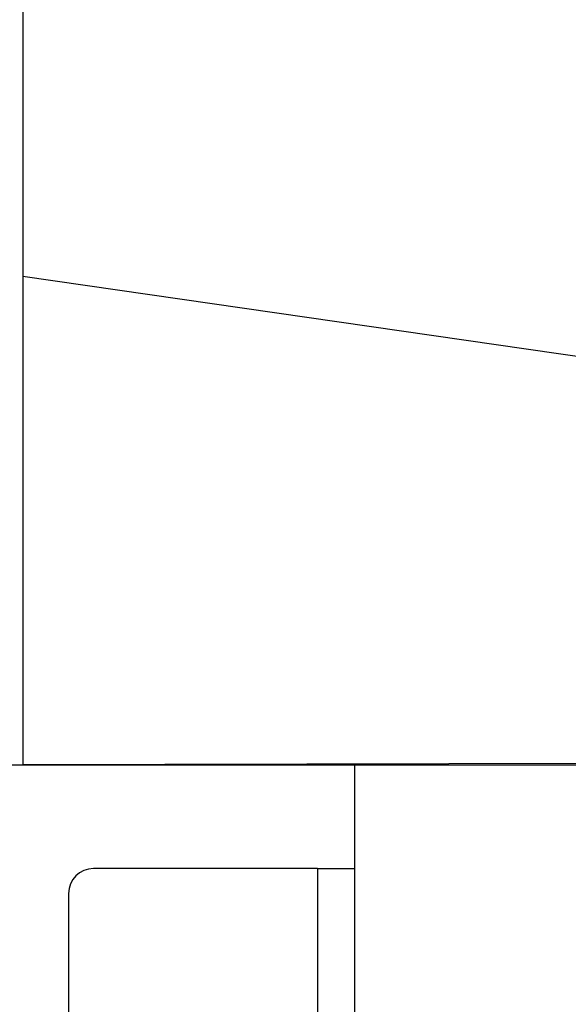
# Model space of a CAD drawing. Header units: millimetres. Extents: x 0 to 1735, y 0 to 1188.
# Tile 15 of 139: x 779.96 to 786.58, y 357.11 to 368.99. Entities that reach past the tile are written whole.
import ezdxf

# ---------------------------------------------------------------- set-up
doc = ezdxf.new("R2010")
doc.units = ezdxf.units.MM
doc.header["$LTSCALE"] = 0.727559
doc.layers.add('NoLayerName_001', color=7, linetype='Continuous')
doc.layers.add('NoLayerName_004', color=7, linetype='Continuous')
doc.styles.get("Standard").update_dxf_attribs({"font": 'txt', "bigfont": 'extfont2'})
doc.dimstyles.get("Standard").update_dxf_attribs({"dimtxt": 2.5, "dimasz": 2.5, "dimexe": 1, "dimexo": 1, "dimtad": 1, "dimdec": 3, "dimzin": 0, "dimdsep": 46, "dimtxsty": 'Standard', "dimcen": 2.5, "dimadec": 3, "dimazin": 0, "dimtfac": 0.75, "dimtdec": 3, "dimtmove": 0, "dimatfit": 3, "dimfxl": 1, "dimarcsym": 0})

# ---------------------------------------------------------------- blocks, each defined once
blk = doc.blocks.new('DIM_0006')
at = {"color": 3, "linetype": 'Continuous', "lineweight": 13}
blk.add_arc((47.298, 51.298), 47.298, 0, 270, dxfattribs=at)
blk = doc.blocks.new('_OPEN30')
at = {"color": 0, "linetype": 'ByBlock', "lineweight": -2}
for p, q in [((-1, 0.267949), (0, 0)), ((0, 0), (-1, -0.267949)), ((0, 0), (-1, 0))]:
    blk.add_line(p, q, dxfattribs=at)
blk = doc.blocks.new('*D128')
at = {"layer": 'Defpoints', "color": 0}
for p in [(789.876, 380), (789.976, 380), (820, 337.169), (820, 337.069), (775.496, 302.917)]:
    blk.add_point(p, dxfattribs=at)
at = {"layer": 'NoLayerName_001', "color": 0, "linetype": 'Continuous', "lineweight": 13}
for p, q in [((785.876, 380), (726.993, 380)), ((820, 333.069), (820, 286.993))]:
    blk.add_line(p, q, dxfattribs=at)
blk.add_arc((820, 380), 89.007, 183.86305, 266.13695, dxfattribs=at)
at = {"layer": 'NoLayerName_001', "color": 0, "lineweight": 13, "xscale": 6, "yscale": 6, "zscale": 6}
for p, rotation in [((730.993, 380), 91.93152412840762), ((820, 290.993), 358.0684758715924)]:
    blk.add_blockref('_OPEN30', p, dxfattribs=dict(at, rotation=rotation))
at = {"layer": 'NoLayerName_001', "color": 0, "lineweight": 13, "insert": (759.844, 330.612), "char_height": 14, "attachment_point": 5, "rotation": 309.3857}
blk.add_mtext('\\W0.8000;90%%d', dxfattribs=at)

msp = doc.modelspace()

# ---------------------------------------------------------------- linework, layer by layer
at = {"layer": 'NoLayerName_001', "color": 7, "linetype": 'Continuous', "lineweight": 25}
for p, q in [((784.00000035, 360.01), (784.00000035, 336.0000011)), ((783.55000036, 358.74833304), (780.85000043, 358.74833304)), ((783.55000036, 358.74833304), (780.85000043, 358.74833304)), ((783.55000036, 358.74833304), (783.55000036, 353.24833317)), ((783.55000036, 358.74833304), (784.00000035, 358.74833304)), ((783.55000036, 358.74833304), (783.55000036, 353.24833317)), ((783.55000036, 358.74833304), (784.00000035, 358.74833304)), ((780.55000044, 358.44833304), (780.55000044, 353.54833317)), ((780.55000044, 358.44833304), (780.55000044, 353.54833317))]:
    msp.add_line(p, q, dxfattribs=at)
msp.add_arc((780.85000043, 358.44833304), 0.29999999, 90, 180, dxfattribs=at)
msp.add_arc((780.85000043, 358.44833304), 0.29999999, 90, 180, dxfattribs=at)
at = {"layer": 'NoLayerName_004', "color": 6, "linetype": 'Continuous', "lineweight": 25}
for p, q in [((780, 376.34651864), (780, 360)), ((786.91651705, 364.89160707), (780, 365.89335263)), ((771.06410162, 360), (789.85953729, 360)), ((789.85953729, 360.02464884), (780, 360))]:
    msp.add_line(p, q, dxfattribs=at)

# ---------------------------------------------------------------- block references
at = {"layer": 'NoLayerName_001', "color": 3, "linetype": 'Continuous', "lineweight": 13}
msp.add_blockref('DIM_0006', (772.70196533, 328.70193481), dxfattribs=at)

# ---------------------------------------------------------------- dimensions: what is measured, and where the dimension line sits
dim = msp.add_angular_dim_2l(base=(775.49631051, 302.91734868), line1=((820, 337.06908118), (820, 337.16908118)), line2=((789.87551332, 380), (789.97551332, 380)), text='\\W0.8000;<>', dimstyle='Standard', override={"dimtxt": 14, "dimasz": 6, "dimexe": 4, "dimexo": 4, "dimgap": 4, "dimblk": 'OPEN30', "dimclrd": 0, "dimclre": 0, "dimclrt": 0, "dimazin": 2, "dimtp": 0, "dimtm": 0, "dimlwd": 13, "dimlwe": 13}, dxfattribs=at)
dim.commit()
dim.dimension.update_dxf_attribs({"geometry": '*D128', "text_midpoint": (751.20689655, 323.521487), "dimtype": 162})

doc.saveas('drawing.dxf')
